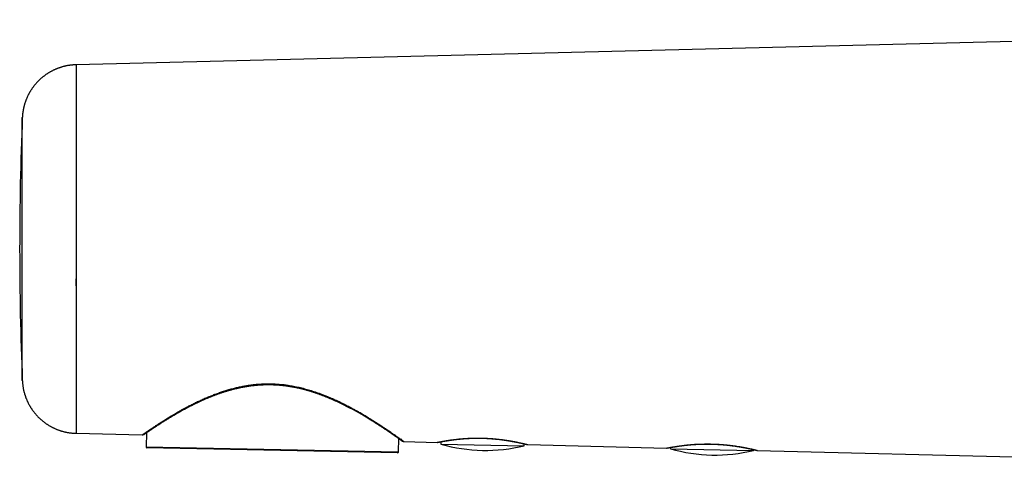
# Model space of a CAD drawing. Header units: millimetres. Extents: x 8 to 699, y 12 to 356.
# Tile 1 of 16: x 27 to 134, y 294 to 344. Entities that reach past the tile are written whole.
import ezdxf

# ---------------------------------------------------------------- set-up
doc = ezdxf.new("R2010")
doc.units = ezdxf.units.MM

msp = doc.modelspace()

# ---------------------------------------------------------------- linework, layer by layer
at = {"color": 7, "linetype": 'Continuous', "lineweight": 30}
for p, q in [((229.84, 343.58), (33.28, 338.66)), ((33.28, 298.51), (40.49, 298.33)), ((40.94, 298.57), (40.91, 297.04)), ((68.4, 296.48), (68.43, 297.94)), ((68.99, 297.61), (72.62, 297.52)), ((73.02, 297.59), (73.02, 297.33)), ((73.02, 297.33), (82.1, 297.15)), ((82.1, 297.15), (82.11, 297.36)), ((82.49, 297.28), (97.61, 296.9)), ((68.3, 296.38), (41.01, 296.94)), ((98.02, 296.96), (98.02, 296.83)), ((98.02, 296.83), (107.09, 296.65)), ((107.09, 296.65), (107.1, 296.73)), ((107.48, 296.65), (198.94, 294.37))]:
    msp.add_line(p, q, dxfattribs=at)
at = {"color": 252, "linetype": 'Continuous', "lineweight": 0}
msp.add_line((68.4, 296.48), (40.91, 297.04), dxfattribs=at)
at = {"color": 7, "linetype": 'Continuous', "lineweight": 30, "flags": 128}
for points in [[(27.43, 304.26), (27.43, 304.26), (27.43, 304.27), (27.43, 304.28), (27.43, 304.3), (27.43, 304.33), (27.43, 304.36), (27.43, 304.4), (27.43, 304.44), (27.43, 304.49), (27.43, 304.55), (27.43, 304.62), (27.43, 304.68), (27.43, 304.76), (27.43, 304.83), (27.43, 304.91), (27.43, 305), (27.43, 305.09), (27.43, 305.18), (27.43, 305.28), (27.43, 305.36), (27.43, 305.44), (27.43, 305.53), (27.43, 305.62), (27.43, 305.75), (27.43, 305.88), (27.43, 306.02), (27.43, 306.17), (27.43, 306.32), (27.43, 306.48), (27.43, 306.64), (27.43, 306.81), (27.43, 306.97), (27.43, 307.13), (27.43, 307.29), (27.43, 307.46), (27.43, 307.64), (27.43, 307.81), (27.43, 307.95), (27.43, 308.1), (27.43, 308.24), (27.43, 308.39), (27.43, 308.59), (27.43, 308.81), (27.43, 309.02), (27.43, 309.24), (27.43, 309.47), (27.43, 309.7), (27.43, 309.93), (27.43, 310.17), (27.43, 310.39), (27.43, 310.61), (27.43, 310.84), (27.43, 311.06), (27.43, 311.29), (27.43, 311.53), (27.43, 311.71), (27.43, 311.89), (27.43, 312.07), (27.43, 312.25), (27.43, 312.52), (27.43, 312.79), (27.43, 313.06), (27.43, 313.33), (27.43, 313.61), (27.43, 313.89), (27.43, 314.17), (27.43, 314.46), (27.43, 314.71), (27.43, 314.97), (27.43, 315.24), (27.43, 315.5), (27.43, 315.77), (27.43, 316.03), (27.43, 316.24), (27.43, 316.44), (27.43, 316.65), (27.43, 316.85), (27.43, 317.15), (27.43, 317.44), (27.43, 317.74), (27.43, 318.03), (27.43, 318.33), (27.43, 318.63), (27.43, 318.93), (27.43, 319.22), (27.43, 319.49), (27.43, 319.76), (27.43, 320.03), (27.43, 320.3), (27.43, 320.57), (27.43, 320.84), (27.43, 321.04), (27.43, 321.25), (27.43, 321.45), (27.43, 321.65), (27.43, 321.94), (27.43, 322.23), (27.43, 322.51), (27.43, 322.79), (27.43, 323.07), (27.43, 323.35), (27.43, 323.63), (27.43, 323.9), (27.43, 324.15), (27.43, 324.4), (27.43, 324.64), (27.43, 324.88), (27.43, 325.12), (27.43, 325.36), (27.43, 325.54), (27.43, 325.72), (27.43, 325.9), (27.43, 326.08), (27.43, 326.36), (27.43, 326.63), (27.43, 326.91), (27.43, 327.18), (27.43, 327.44), (27.43, 327.71), (27.43, 327.86), (27.43, 328.01), (27.43, 328.16), (27.43, 328.31), (27.43, 328.53), (27.43, 328.75), (27.43, 328.97), (27.43, 329.18), (27.43, 329.32), (27.43, 329.46), (27.43, 329.59), (27.43, 329.73), (27.43, 329.91), (27.43, 330.09), (27.43, 330.26), (27.43, 330.43), (27.43, 330.59), (27.43, 330.75), (27.43, 330.91), (27.43, 331.06), (27.43, 331.19), (27.43, 331.32), (27.43, 331.44), (27.43, 331.56), (27.43, 331.67), (27.43, 331.78), (27.43, 331.86), (27.43, 331.93), (27.43, 332.01), (27.43, 332.08), (27.43, 332.15), (27.43, 332.21), (27.43, 332.27), (27.43, 332.33), (27.43, 332.41), (27.43, 332.48), (27.43, 332.55), (27.43, 332.62), (27.43, 332.66), (27.43, 332.69), (27.43, 332.73), (27.43, 332.76), (27.43, 332.8), (27.43, 332.83), (27.43, 332.86), (27.43, 332.88), (27.43, 332.9), (27.43, 332.9), (27.43, 332.91), (27.43, 332.91), (27.43, 332.91)], [(68.82, 297.67), (68.69, 297.91), (68.69, 297.91), (68.69, 297.91), (68.69, 297.91)]]:
    msp.add_lwpolyline(points, dxfattribs=at)
at = {"color": 7, "linetype": 'Continuous', "lineweight": 30}
for centre, radius, start, end in [((380.14, 318.59), 353, 177.6745, 182.3255), ((40.49, 298.63), 0.3, 268.6695, 304.1574), ((68.99, 297.91), 0.3, 235.1534, 268.4676), ((77.9, 314.14), 17.5, 253.8326, 283.8832), ((41.01, 297.04), 0.1, 178.8309, 268.8309), ((68.3, 296.48), 0.1, 268.8309, 358.8309), ((102.89, 313.64), 17.5, 253.8326, 283.8832)]:
    msp.add_arc(centre, radius, start, end, dxfattribs=at)
for points, knots in [([(33.28, 338.66), (33.26, 338.66), (33.2, 338.66), (33.11, 338.66), (33, 338.65), (32.89, 338.64), (32.78, 338.63), (32.67, 338.62), (32.57, 338.6), (32.46, 338.59), (32.35, 338.57), (32.24, 338.55), (32.13, 338.53), (32.03, 338.5), (31.92, 338.47), (31.82, 338.45), (31.71, 338.42), (31.61, 338.38), (31.5, 338.35), (31.4, 338.31), (31.3, 338.28), (31.2, 338.24), (31.1, 338.19), (31, 338.15), (30.9, 338.11), (30.8, 338.06), (30.7, 338.01), (30.61, 337.96), (30.51, 337.91), (30.42, 337.86), (30.32, 337.8), (30.23, 337.74), (30.14, 337.69), (30.05, 337.63), (29.96, 337.56), (29.88, 337.5), (29.79, 337.44), (29.71, 337.37), (29.62, 337.3), (29.54, 337.23), (29.46, 337.16), (29.38, 337.09), (29.3, 337.02), (29.22, 336.95), (29.15, 336.87), (29.07, 336.79), (29, 336.72), (28.93, 336.64), (28.86, 336.56), (28.79, 336.48), (28.73, 336.39), (28.66, 336.31), (28.6, 336.23), (28.54, 336.14), (28.48, 336.06), (28.42, 335.97), (28.36, 335.88), (28.31, 335.79), (28.25, 335.7), (28.2, 335.61), (28.15, 335.52), (28.1, 335.43), (28.06, 335.34), (28.01, 335.25), (27.97, 335.15), (27.93, 335.06), (27.89, 334.96), (27.85, 334.87), (27.81, 334.78), (27.78, 334.68), (27.74, 334.59), (27.71, 334.49), (27.68, 334.4), (27.66, 334.3), (27.63, 334.21), (27.61, 334.11), (27.58, 334.02), (27.56, 333.92), (27.54, 333.83), (27.53, 333.74), (27.51, 333.65), (27.5, 333.56), (27.48, 333.47), (27.47, 333.38), (27.46, 333.3), (27.45, 333.21), (27.45, 333.13), (27.44, 333.05), (27.44, 332.98), (27.44, 332.93), (27.43, 332.91), (27.43, 332.91)], [0, 0, 0, 0, 0.006313, 0.018516, 0.03071, 0.042896, 0.055074, 0.067244, 0.079405, 0.091558, 0.103703, 0.115839, 0.127968, 0.140087, 0.152199, 0.164302, 0.176396, 0.188482, 0.200559, 0.212627, 0.224687, 0.236738, 0.248779, 0.260812, 0.272835, 0.284849, 0.296853, 0.308848, 0.320833, 0.332808, 0.344773, 0.356728, 0.368672, 0.380606, 0.392528, 0.40444, 0.41634, 0.428228, 0.440105, 0.45197, 0.463822, 0.475661, 0.487487, 0.499299, 0.511097, 0.522881, 0.53465, 0.546404, 0.558142, 0.569863, 0.581568, 0.593254, 0.604923, 0.616572, 0.628201, 0.63981, 0.651396, 0.66296, 0.6745, 0.686015, 0.697504, 0.708964, 0.720396, 0.731796, 0.743163, 0.754496, 0.765791, 0.777046, 0.788259, 0.799426, 0.810543, 0.821608, 0.832614, 0.843558, 0.854433, 0.865233, 0.87595, 0.886576, 0.8971, 0.90751, 0.917791, 0.927927, 0.937897, 0.947677, 0.957235, 0.966533, 0.975525, 0.98415, 0.992329, 0.999962, 1, 1, 1, 1]), ([(33.28, 338.66), (33.28, 338.66), (33.28, 338.66), (33.28, 338.66), (33.28, 338.64), (33.28, 338.62), (33.28, 338.59), (33.28, 338.55), (33.28, 338.5), (33.28, 338.44), (33.28, 338.37), (33.28, 338.3), (33.28, 338.22), (33.28, 338.14), (33.28, 338.07), (33.28, 337.99), (33.28, 337.9), (33.28, 337.81), (33.28, 337.71), (33.28, 337.61), (33.28, 337.49), (33.28, 337.36), (33.28, 337.21), (33.28, 337.05), (33.28, 336.88), (33.28, 336.71), (33.28, 336.52), (33.28, 336.33), (33.28, 336.13), (33.28, 335.93), (33.28, 335.73), (33.28, 335.54), (33.28, 335.37), (33.28, 335.19), (33.28, 335), (33.28, 334.81), (33.28, 334.62), (33.28, 334.42), (33.28, 334.2), (33.28, 333.95), (33.28, 333.68), (33.28, 333.42), (33.28, 333.18), (33.28, 332.96), (33.28, 332.74), (33.28, 332.52), (33.28, 332.31), (33.28, 332.11), (33.28, 331.86), (33.28, 331.58), (33.28, 331.29), (33.28, 331.03), (33.28, 330.8), (33.28, 330.56), (33.28, 330.33), (33.28, 330.09), (33.28, 329.87), (33.28, 329.66), (33.28, 329.47), (33.28, 329.28), (33.28, 329.04), (33.28, 328.74), (33.28, 328.38), (33.28, 328.02), (33.28, 327.65), (33.28, 327.28), (33.28, 326.91), (33.28, 326.53), (33.28, 326.15), (33.28, 325.77), (33.28, 325.41), (33.28, 325.07), (33.28, 324.77), (33.28, 324.46), (33.28, 324.15), (33.28, 323.84), (33.28, 323.52), (33.28, 323.21), (33.28, 322.86), (33.28, 322.48), (33.28, 322.08), (33.28, 321.67), (33.28, 321.26), (33.28, 320.85), (33.28, 320.43), (33.28, 320.02), (33.28, 319.6), (33.28, 319.18), (33.28, 318.8), (33.28, 318.44), (33.28, 318.11), (33.28, 317.79), (33.28, 317.46), (33.28, 317.14), (33.28, 316.81), (33.28, 316.48), (33.28, 316.13), (33.28, 315.75), (33.28, 315.34), (33.28, 314.93), (33.28, 314.52), (33.28, 314.11), (33.28, 313.71), (33.28, 313.31), (33.28, 312.9), (33.28, 312.51), (33.28, 312.14), (33.28, 311.8), (33.28, 311.49), (33.28, 311.19), (33.28, 310.89), (33.28, 310.59), (33.28, 310.29), (33.28, 309.99), (33.28, 309.67), (33.28, 309.33), (33.28, 308.97), (33.28, 308.61), (33.28, 308.25), (33.28, 307.9), (33.28, 307.56), (33.28, 307.21), (33.28, 306.88), (33.28, 306.54), (33.28, 306.24), (33.28, 305.96), (33.28, 305.71), (33.28, 305.47), (33.28, 305.22), (33.28, 304.98), (33.28, 304.75), (33.28, 304.51), (33.28, 304.3), (33.28, 304.09), (33.28, 303.9), (33.28, 303.68), (33.28, 303.44), (33.28, 303.17), (33.28, 302.9), (33.28, 302.65), (33.28, 302.4), (33.28, 302.15), (33.28, 301.92), (33.28, 301.7), (33.28, 301.51), (33.28, 301.34), (33.28, 301.18), (33.28, 301.01), (33.28, 300.86), (33.28, 300.7), (33.28, 300.56), (33.28, 300.42), (33.28, 300.28), (33.28, 300.15), (33.28, 300.03), (33.28, 299.91), (33.28, 299.8), (33.28, 299.69), (33.28, 299.58), (33.28, 299.47), (33.28, 299.36), (33.28, 299.24), (33.28, 299.13), (33.28, 299.04), (33.28, 298.97), (33.28, 298.91), (33.28, 298.85), (33.28, 298.8), (33.28, 298.75), (33.28, 298.71), (33.28, 298.68), (33.28, 298.65), (33.28, 298.62), (33.28, 298.6), (33.28, 298.58), (33.28, 298.56), (33.28, 298.54), (33.28, 298.53), (33.28, 298.52), (33.28, 298.51), (33.28, 298.51), (33.28, 298.51)], [0, 0, 0, 0, 0.001608, 0.008189, 0.014771, 0.021365, 0.027958, 0.034546, 0.041135, 0.047723, 0.054336, 0.06095, 0.067563, 0.072719, 0.077875, 0.083032, 0.088188, 0.093366, 0.098544, 0.103723, 0.1089, 0.115443, 0.121986, 0.12854, 0.135095, 0.141667, 0.14824, 0.154812, 0.161409, 0.168006, 0.174603, 0.179757, 0.184912, 0.190066, 0.19522, 0.200394, 0.20557, 0.210745, 0.21592, 0.222577, 0.229235, 0.235892, 0.240905, 0.245919, 0.250933, 0.255946, 0.260391, 0.264836, 0.269281, 0.275961, 0.28264, 0.287254, 0.291868, 0.296481, 0.301103, 0.305726, 0.310348, 0.313942, 0.317535, 0.321131, 0.324726, 0.33124, 0.337754, 0.344278, 0.350803, 0.357343, 0.363884, 0.370425, 0.37699, 0.383557, 0.390123, 0.395251, 0.40038, 0.405508, 0.410636, 0.415786, 0.420936, 0.426087, 0.431236, 0.437799, 0.444362, 0.450936, 0.45751, 0.464102, 0.470694, 0.477285, 0.483903, 0.490521, 0.497138, 0.50231, 0.507482, 0.512655, 0.517826, 0.52302, 0.528214, 0.533409, 0.538602, 0.545171, 0.55174, 0.55832, 0.5649, 0.571497, 0.578094, 0.584691, 0.591314, 0.597937, 0.60456, 0.609737, 0.614915, 0.620093, 0.625271, 0.630471, 0.635672, 0.640873, 0.646074, 0.652576, 0.659078, 0.665591, 0.672103, 0.678632, 0.685161, 0.69169, 0.698243, 0.704796, 0.711348, 0.716459, 0.72157, 0.726682, 0.731792, 0.736925, 0.742058, 0.747191, 0.752324, 0.756721, 0.761118, 0.765514, 0.772122, 0.778729, 0.785354, 0.79198, 0.798606, 0.805256, 0.811908, 0.818558, 0.823757, 0.828957, 0.834156, 0.839355, 0.844576, 0.849797, 0.855018, 0.860238, 0.865235, 0.870233, 0.875231, 0.880229, 0.885247, 0.890266, 0.895285, 0.900303, 0.906976, 0.91365, 0.920335, 0.92702, 0.931636, 0.936253, 0.940869, 0.945494, 0.950119, 0.954744, 0.958339, 0.961933, 0.96553, 0.969127, 0.973111, 0.977094, 0.981081, 0.985067, 0.990408, 0.995748, 1, 1, 1, 1]), ([(33.28, 314.57), (33.28, 314.6), (33.28, 314.73), (33.28, 314.95), (33.28, 315.17), (33.28, 315.3), (33.28, 315.33)], [0, 0, 0, 0, 0.124112, 0.499015, 0.873937, 1, 1, 1, 1]), ([(27.43, 304.27), (27.44, 304.25), (27.44, 304.19), (27.44, 304.11), (27.45, 304.02), (27.46, 303.93), (27.47, 303.83), (27.48, 303.74), (27.49, 303.64), (27.51, 303.54), (27.52, 303.44), (27.54, 303.34), (27.56, 303.24), (27.59, 303.14), (27.61, 303.04), (27.64, 302.94), (27.66, 302.84), (27.69, 302.74), (27.72, 302.65), (27.76, 302.55), (27.79, 302.45), (27.83, 302.35), (27.87, 302.26), (27.91, 302.16), (27.95, 302.06), (27.99, 301.97), (28.04, 301.88), (28.08, 301.78), (28.13, 301.69), (28.18, 301.6), (28.23, 301.51), (28.28, 301.42), (28.34, 301.33), (28.39, 301.24), (28.45, 301.16), (28.51, 301.07), (28.57, 300.98), (28.64, 300.89), (28.71, 300.8), (28.78, 300.71), (28.86, 300.62), (28.93, 300.53), (29.01, 300.45), (29.09, 300.36), (29.17, 300.28), (29.25, 300.2), (29.33, 300.12), (29.42, 300.04), (29.5, 299.97), (29.59, 299.89), (29.68, 299.82), (29.77, 299.75), (29.86, 299.68), (29.95, 299.62), (30.04, 299.55), (30.14, 299.49), (30.23, 299.43), (30.33, 299.37), (30.43, 299.31), (30.52, 299.26), (30.62, 299.2), (30.72, 299.15), (30.82, 299.1), (30.93, 299.05), (31.03, 299.01), (31.13, 298.96), (31.24, 298.92), (31.34, 298.88), (31.45, 298.84), (31.55, 298.81), (31.66, 298.77), (31.76, 298.74), (31.87, 298.71), (31.98, 298.68), (32.09, 298.66), (32.2, 298.63), (32.31, 298.61), (32.42, 298.59), (32.53, 298.57), (32.64, 298.56), (32.75, 298.54), (32.86, 298.53), (32.97, 298.52), (33.08, 298.52), (33.18, 298.51), (33.25, 298.51), (33.28, 298.51)], [0, 0, 0, 0, 0.006597, 0.01774, 0.027637, 0.037577, 0.048014, 0.058741, 0.069667, 0.08073, 0.091892, 0.103127, 0.114417, 0.125748, 0.137113, 0.148504, 0.159917, 0.171348, 0.182794, 0.194253, 0.205722, 0.2172, 0.228687, 0.24018, 0.25168, 0.263185, 0.274695, 0.286209, 0.297727, 0.309249, 0.320774, 0.332301, 0.343832, 0.355364, 0.366899, 0.378436, 0.389975, 0.402822, 0.415679, 0.428509, 0.441313, 0.454093, 0.46685, 0.479584, 0.492298, 0.504992, 0.517667, 0.530324, 0.542963, 0.555585, 0.568191, 0.580782, 0.593357, 0.605918, 0.618465, 0.630997, 0.643517, 0.656024, 0.668518, 0.681, 0.693471, 0.705929, 0.718377, 0.730813, 0.743238, 0.755653, 0.768057, 0.780451, 0.792835, 0.80521, 0.817574, 0.829929, 0.842275, 0.854611, 0.866938, 0.879256, 0.891565, 0.903865, 0.916157, 0.928439, 0.940713, 0.952979, 0.965236, 0.977485, 0.989725, 1, 1, 1, 1]), ([(40.49, 298.33), (40.49, 298.33), (40.49, 298.33), (40.49, 298.33), (40.5, 298.34), (40.51, 298.35), (40.53, 298.36), (40.55, 298.37), (40.57, 298.39), (40.6, 298.41), (40.63, 298.43), (40.67, 298.45), (40.7, 298.48), (40.74, 298.5), (40.77, 298.52), (40.81, 298.55), (40.86, 298.58), (40.92, 298.63), (41, 298.68), (41.09, 298.75), (41.19, 298.81), (41.29, 298.88), (41.4, 298.96), (41.52, 299.04), (41.65, 299.12), (41.78, 299.21), (41.92, 299.3), (42.06, 299.4), (42.19, 299.48), (42.3, 299.55), (42.38, 299.6), (42.47, 299.66), (42.57, 299.72), (42.68, 299.8), (42.81, 299.87), (42.95, 299.97), (43.13, 300.08), (43.33, 300.2), (43.54, 300.33), (43.76, 300.46), (43.99, 300.6), (44.22, 300.73), (44.46, 300.87), (44.67, 300.99), (44.85, 301.09), (44.99, 301.17), (45.14, 301.25), (45.3, 301.34), (45.48, 301.43), (45.68, 301.54), (45.89, 301.64), (46.1, 301.75), (46.31, 301.85), (46.53, 301.96), (46.75, 302.06), (46.98, 302.17), (47.21, 302.27), (47.44, 302.37), (47.68, 302.47), (47.9, 302.56), (48.11, 302.64), (48.29, 302.72), (48.48, 302.79), (48.69, 302.86), (48.9, 302.94), (49.13, 303.02), (49.36, 303.09), (49.59, 303.17), (49.82, 303.24), (50.06, 303.31), (50.3, 303.37), (50.54, 303.43), (50.77, 303.49), (50.99, 303.54), (51.21, 303.59), (51.44, 303.63), (51.67, 303.67), (51.88, 303.71), (52.08, 303.74), (52.26, 303.77), (52.44, 303.79), (52.63, 303.81), (52.84, 303.84), (53.07, 303.86), (53.3, 303.87), (53.53, 303.89), (53.76, 303.9), (53.99, 303.9), (54.23, 303.9), (54.46, 303.9), (54.7, 303.9), (54.94, 303.89), (55.18, 303.87), (55.42, 303.85), (55.66, 303.83), (55.9, 303.81), (56.14, 303.78), (56.4, 303.74), (56.68, 303.69), (56.98, 303.64), (57.28, 303.58), (57.58, 303.52), (57.88, 303.45), (58.17, 303.37), (58.47, 303.29), (58.76, 303.2), (59.05, 303.11), (59.34, 303.02), (59.63, 302.92), (59.88, 302.83), (60.1, 302.74), (60.29, 302.67), (60.48, 302.6), (60.7, 302.51), (60.94, 302.4), (61.22, 302.29), (61.49, 302.17), (61.72, 302.06), (61.93, 301.96), (62.1, 301.88), (62.27, 301.79), (62.47, 301.7), (62.7, 301.58), (62.95, 301.45), (63.2, 301.32), (63.42, 301.2), (63.61, 301.09), (63.78, 301), (63.94, 300.91), (64.12, 300.81), (64.33, 300.69), (64.55, 300.56), (64.77, 300.43), (64.98, 300.3), (65.19, 300.17), (65.4, 300.04), (65.6, 299.92), (65.8, 299.79), (65.99, 299.67), (66.18, 299.55), (66.36, 299.43), (66.54, 299.31), (66.72, 299.19), (66.9, 299.07), (67.06, 298.96), (67.22, 298.86), (67.35, 298.77), (67.47, 298.69), (67.58, 298.61), (67.69, 298.54), (67.79, 298.46), (67.89, 298.39), (67.99, 298.33), (68.08, 298.26), (68.16, 298.2), (68.24, 298.15), (68.31, 298.1), (68.38, 298.05), (68.45, 298), (68.51, 297.96), (68.56, 297.92), (68.6, 297.89), (68.64, 297.86), (68.68, 297.83), (68.72, 297.81), (68.75, 297.79), (68.78, 297.76), (68.81, 297.74), (68.84, 297.72), (68.88, 297.69), (68.9, 297.67), (68.93, 297.66), (68.95, 297.64), (68.96, 297.63), (68.97, 297.62), (68.98, 297.62), (68.99, 297.61), (68.99, 297.62), (68.99, 297.62)], [0, 0, 0, 0, 0.002251, 0.007731, 0.013212, 0.018692, 0.024172, 0.02915, 0.034129, 0.039107, 0.044101, 0.049096, 0.054091, 0.057934, 0.061777, 0.065624, 0.06947, 0.07653, 0.083591, 0.090651, 0.097753, 0.104857, 0.111959, 0.119224, 0.126491, 0.133756, 0.141061, 0.148368, 0.155673, 0.159583, 0.163493, 0.167406, 0.171318, 0.176533, 0.181748, 0.186963, 0.194804, 0.202645, 0.210616, 0.218587, 0.226575, 0.234564, 0.242699, 0.250839, 0.255399, 0.259959, 0.264523, 0.269086, 0.275168, 0.28125, 0.287332, 0.293431, 0.29953, 0.305629, 0.311851, 0.318074, 0.324296, 0.330538, 0.33678, 0.343022, 0.347811, 0.352599, 0.357392, 0.362185, 0.367724, 0.373264, 0.378804, 0.384342, 0.389916, 0.39549, 0.401064, 0.406638, 0.411698, 0.416758, 0.421818, 0.426897, 0.431977, 0.437057, 0.440963, 0.44487, 0.448781, 0.452692, 0.457605, 0.462519, 0.467434, 0.472347, 0.477301, 0.482257, 0.487212, 0.492166, 0.497291, 0.502418, 0.507544, 0.512669, 0.517841, 0.523014, 0.528187, 0.533359, 0.539925, 0.546493, 0.55306, 0.559673, 0.566286, 0.572899, 0.57968, 0.586463, 0.593245, 0.600064, 0.606884, 0.613704, 0.618337, 0.622971, 0.627609, 0.632247, 0.639232, 0.646218, 0.653217, 0.660216, 0.664856, 0.669496, 0.67414, 0.678784, 0.685956, 0.693129, 0.700313, 0.707498, 0.712387, 0.717277, 0.722171, 0.727064, 0.734158, 0.741253, 0.748347, 0.755467, 0.762587, 0.769706, 0.776809, 0.783913, 0.791028, 0.798143, 0.805496, 0.812849, 0.820217, 0.827585, 0.835205, 0.84283, 0.848539, 0.854249, 0.859959, 0.865669, 0.871412, 0.877157, 0.882901, 0.888645, 0.893849, 0.899053, 0.904257, 0.909477, 0.914698, 0.919919, 0.923923, 0.927928, 0.931937, 0.935945, 0.939766, 0.943586, 0.947409, 0.951233, 0.956328, 0.961424, 0.966519, 0.971633, 0.976747, 0.981861, 0.98711, 0.992359, 0.997608, 1, 1, 1, 1]), ([(40.66, 298.38), (40.66, 298.38), (40.66, 298.38), (40.66, 298.38), (40.67, 298.38), (40.67, 298.39), (40.68, 298.39), (40.69, 298.39), (40.69, 298.4), (40.71, 298.41), (40.72, 298.42), (40.73, 298.43), (40.75, 298.44), (40.77, 298.45), (40.79, 298.47), (40.81, 298.48), (40.83, 298.5), (40.86, 298.51), (40.88, 298.53), (40.91, 298.55), (40.94, 298.57), (40.97, 298.59), (41.01, 298.62), (41.04, 298.64), (41.08, 298.66), (41.12, 298.69), (41.16, 298.72), (41.2, 298.75), (41.24, 298.78), (41.29, 298.81), (41.34, 298.84), (41.38, 298.87), (41.43, 298.9), (41.49, 298.94), (41.54, 298.97), (41.6, 299.01), (41.65, 299.05), (41.71, 299.09), (41.77, 299.13), (41.83, 299.17), (41.9, 299.21), (41.97, 299.25), (42.03, 299.3), (42.1, 299.34), (42.17, 299.39), (42.25, 299.44), (42.32, 299.48), (42.4, 299.53), (42.48, 299.58), (42.56, 299.63), (42.64, 299.69), (42.72, 299.74), (42.81, 299.79), (42.89, 299.85), (42.98, 299.9), (43.07, 299.96), (43.17, 300.02), (43.26, 300.07), (43.36, 300.13), (43.45, 300.19), (43.55, 300.25), (43.65, 300.31), (43.76, 300.37), (43.86, 300.44), (43.97, 300.5), (44.08, 300.56), (44.19, 300.63), (44.3, 300.69), (44.41, 300.76), (44.53, 300.82), (44.64, 300.89), (44.76, 300.95), (44.88, 301.02), (45, 301.09), (45.13, 301.15), (45.25, 301.22), (45.37, 301.29), (45.5, 301.35), (45.63, 301.42), (45.76, 301.49), (45.89, 301.55), (46.02, 301.62), (46.15, 301.68), (46.29, 301.75), (46.42, 301.81), (46.56, 301.88), (46.7, 301.94), (46.83, 302.01), (46.97, 302.07), (47.11, 302.14), (47.25, 302.2), (47.4, 302.26), (47.54, 302.32), (47.68, 302.38), (47.82, 302.44), (47.97, 302.5), (48.11, 302.55), (48.25, 302.61), (48.4, 302.67), (48.54, 302.72), (48.69, 302.77), (48.84, 302.83), (48.98, 302.88), (49.13, 302.93), (49.28, 302.98), (49.42, 303.02), (49.57, 303.07), (49.71, 303.11), (49.86, 303.16), (50.01, 303.2), (50.15, 303.24), (50.3, 303.28), (50.44, 303.32), (50.59, 303.36), (50.73, 303.39), (50.88, 303.42), (51.02, 303.46), (51.17, 303.49), (51.31, 303.52), (51.46, 303.55), (51.6, 303.57), (51.75, 303.6), (51.89, 303.62), (52.03, 303.65), (52.18, 303.67), (52.32, 303.69), (52.46, 303.71), (52.61, 303.72), (52.75, 303.74), (52.89, 303.75), (53.03, 303.77), (53.17, 303.78), (53.32, 303.79), (53.46, 303.8), (53.6, 303.8), (53.74, 303.81), (53.88, 303.81), (54.02, 303.81), (54.16, 303.82), (54.31, 303.82), (54.45, 303.81), (54.59, 303.81), (54.73, 303.81), (54.87, 303.8), (55.01, 303.8), (55.15, 303.79), (55.3, 303.78), (55.44, 303.77), (55.58, 303.75), (55.72, 303.74), (55.86, 303.72), (56, 303.71), (56.15, 303.69), (56.29, 303.67), (56.43, 303.65), (56.58, 303.62), (56.72, 303.6), (56.86, 303.58), (57.01, 303.55), (57.15, 303.52), (57.29, 303.49), (57.44, 303.46), (57.58, 303.43), (57.73, 303.39), (57.87, 303.36), (58.01, 303.32), (58.16, 303.28), (58.3, 303.25), (58.45, 303.2), (58.6, 303.16), (58.74, 303.12), (58.89, 303.07), (59.03, 303.03), (59.18, 302.98), (59.33, 302.93), (59.47, 302.88), (59.62, 302.83), (59.77, 302.78), (59.92, 302.72), (60.06, 302.67), (60.21, 302.61), (60.36, 302.56), (60.5, 302.5), (60.65, 302.44), (60.8, 302.38), (60.94, 302.32), (61.09, 302.25), (61.23, 302.19), (61.37, 302.13), (61.52, 302.06), (61.66, 302), (61.81, 301.93), (61.95, 301.86), (62.09, 301.79), (62.23, 301.72), (62.37, 301.66), (62.51, 301.59), (62.65, 301.52), (62.79, 301.44), (62.93, 301.37), (63.07, 301.3), (63.2, 301.23), (63.34, 301.16), (63.47, 301.09), (63.6, 301.01), (63.73, 300.94), (63.86, 300.87), (63.99, 300.8), (64.12, 300.73), (64.24, 300.65), (64.37, 300.58), (64.49, 300.51), (64.61, 300.44), (64.73, 300.37), (64.85, 300.3), (64.96, 300.23), (65.08, 300.16), (65.19, 300.09), (65.3, 300.02), (65.41, 299.95), (65.52, 299.89), (65.62, 299.82), (65.73, 299.75), (65.83, 299.69), (65.93, 299.62), (66.03, 299.56), (66.13, 299.5), (66.23, 299.44), (66.32, 299.37), (66.42, 299.31), (66.51, 299.25), (66.6, 299.2), (66.68, 299.14), (66.77, 299.08), (66.85, 299.03), (66.93, 298.97), (67.01, 298.92), (67.09, 298.87), (67.17, 298.82), (67.24, 298.77), (67.32, 298.72), (67.39, 298.67), (67.46, 298.62), (67.52, 298.58), (67.59, 298.53), (67.65, 298.49), (67.72, 298.44), (67.78, 298.4), (67.83, 298.36), (67.89, 298.32), (67.95, 298.28), (68, 298.25), (68.05, 298.21), (68.1, 298.18), (68.15, 298.14), (68.2, 298.11), (68.24, 298.08), (68.29, 298.05), (68.33, 298.02), (68.37, 297.99), (68.41, 297.96), (68.44, 297.94), (68.48, 297.91), (68.51, 297.89), (68.54, 297.87), (68.57, 297.85), (68.6, 297.83), (68.63, 297.81), (68.65, 297.79), (68.67, 297.77), (68.7, 297.76), (68.71, 297.74), (68.73, 297.73), (68.75, 297.72), (68.76, 297.71), (68.78, 297.7), (68.79, 297.69), (68.8, 297.69), (68.81, 297.68), (68.81, 297.68), (68.82, 297.67), (68.82, 297.67), (68.82, 297.67), (68.82, 297.67), (68.82, 297.67), (68.82, 297.67), (68.82, 297.67), (68.82, 297.67), (68.82, 297.67), (68.81, 297.67), (68.81, 297.68), (68.81, 297.68)], [0, 0, 0, 0, 0.0017589, 0.0044722, 0.0075974, 0.0109112, 0.0142394, 0.0175703, 0.0209025, 0.0242362, 0.0275721, 0.030911, 0.0342538, 0.0376012, 0.0409541, 0.0443135, 0.04768, 0.051055, 0.0544952, 0.0579059, 0.0613274, 0.0647581, 0.0681959, 0.0716384, 0.0750826, 0.078525, 0.081962, 0.0854005, 0.0888554, 0.0923165, 0.095785, 0.0992617, 0.1027477, 0.1062441, 0.1097517, 0.1132717, 0.1168041, 0.1203497, 0.1239034, 0.127466, 0.1310385, 0.1346216, 0.1382164, 0.1418235, 0.1454441, 0.1490711, 0.1527034, 0.1563563, 0.1600268, 0.1637118, 0.1674079, 0.1711119, 0.1748202, 0.1785307, 0.1822983, 0.1860835, 0.1898747, 0.1936726, 0.1974782, 0.201292, 0.2051148, 0.2089474, 0.2127904, 0.2166446, 0.2205106, 0.2243891, 0.2282808, 0.2321862, 0.2361061, 0.2400409, 0.2439833, 0.2479046, 0.2518397, 0.2557843, 0.2597339, 0.2636843, 0.2676294, 0.2715655, 0.2754928, 0.2794392, 0.2833796, 0.2873145, 0.2912441, 0.2951688, 0.2990891, 0.3030057, 0.3069059, 0.310832, 0.3147369, 0.3186209, 0.3224846, 0.3263289, 0.3301542, 0.3339613, 0.337751, 0.3415239, 0.3452809, 0.3490227, 0.3527502, 0.3564642, 0.3601654, 0.3638545, 0.367529, 0.3711684, 0.3747779, 0.3783585, 0.3819113, 0.3854373, 0.3889377, 0.3924135, 0.3958659, 0.3992959, 0.4027047, 0.4060934, 0.409463, 0.4128147, 0.4161496, 0.4194688, 0.4227734, 0.4260643, 0.4293395, 0.4325766, 0.4358016, 0.4390134, 0.4422113, 0.4453944, 0.4485622, 0.451714, 0.4548492, 0.4579662, 0.4610671, 0.4641613, 0.4672471, 0.4703256, 0.4733977, 0.4764643, 0.4795264, 0.4825849, 0.4856409, 0.4886953, 0.4917491, 0.4948032, 0.4978585, 0.5009157, 0.503976, 0.5070402, 0.5101094, 0.5131845, 0.5162665, 0.5193562, 0.5224366, 0.5255287, 0.5286443, 0.53178, 0.5349325, 0.5380982, 0.5412734, 0.5444543, 0.5476368, 0.5508183, 0.5540345, 0.5572866, 0.5605521, 0.5638321, 0.5671279, 0.5704406, 0.5737713, 0.5771212, 0.5804915, 0.5838834, 0.587298, 0.5907366, 0.5942003, 0.5976903, 0.6012078, 0.6047541, 0.6083302, 0.6119371, 0.6155693, 0.6192117, 0.6228692, 0.6265424, 0.630232, 0.6339388, 0.6376634, 0.6414067, 0.6451691, 0.6489513, 0.6527541, 0.6565778, 0.6604232, 0.6642906, 0.6681806, 0.6720937, 0.6760298, 0.6799481, 0.6838843, 0.6878288, 0.6917819, 0.695744, 0.6997156, 0.703697, 0.7076898, 0.7116653, 0.7156584, 0.7196583, 0.7236609, 0.7276611, 0.7316541, 0.735636, 0.7396028, 0.7435975, 0.7475789, 0.7515488, 0.7555078, 0.7594565, 0.7633954, 0.7673251, 0.7712462, 0.7751592, 0.7790649, 0.7829636, 0.7868562, 0.7907432, 0.7946253, 0.798503, 0.8023582, 0.8061959, 0.8100167, 0.8138219, 0.8176126, 0.8213897, 0.8251545, 0.8289081, 0.8326517, 0.8363304, 0.8400245, 0.8437134, 0.8473929, 0.8510588, 0.854707, 0.8583337, 0.8619351, 0.8655238, 0.8691286, 0.8727163, 0.8762878, 0.8798442, 0.8833864, 0.8869155, 0.8904324, 0.8939381, 0.8974336, 0.9009199, 0.904398, 0.9078688, 0.9113334, 0.9147927, 0.9182477, 0.9216995, 0.9251493, 0.9286205, 0.9320245, 0.9354341, 0.9388457, 0.9422553, 0.9456591, 0.9490542, 0.952438, 0.9558086, 0.9591722, 0.9625133, 0.9658511, 0.9691872, 0.9725232, 0.9758609, 0.9792032, 0.9825553, 0.9859266, 0.9886853, 0.9915753, 0.9948692, 0.9971641, 0.9983836, 0.9989903, 0.9993568, 0.9995792, 0.9997392, 0.9998377, 0.9999261, 1, 1, 1, 1]), ([(40.66, 298.38), (40.66, 298.38), (40.66, 298.38), (40.66, 298.38), (40.67, 298.38), (40.67, 298.38), (40.68, 298.39), (40.68, 298.39), (40.69, 298.4), (40.7, 298.41), (40.72, 298.42), (40.73, 298.43), (40.75, 298.44), (40.77, 298.45), (40.78, 298.46), (40.81, 298.48), (40.82, 298.49), (40.83, 298.5), (40.83, 298.5)], [0, 0, 0, 0, 0.018659, 0.072943, 0.146312, 0.217867, 0.277161, 0.33607, 0.409395, 0.481727, 0.553611, 0.625282, 0.696821, 0.768249, 0.839555, 0.910715, 0.981717, 1, 1, 1, 1]), ([(68.82, 297.67), (68.82, 297.67), (68.82, 297.67), (68.82, 297.67), (68.82, 297.67), (68.82, 297.67), (68.82, 297.67), (68.83, 297.67), (68.83, 297.66), (68.83, 297.66), (68.84, 297.66), (68.85, 297.65), (68.86, 297.65), (68.87, 297.64), (68.87, 297.64)], [0, 0, 0, 0, 0.283066, 0.446016, 0.554261, 0.614942, 0.659401, 0.686654, 0.711079, 0.738352, 0.776134, 0.834874, 0.915896, 1, 1, 1, 1]), ([(68.97, 297.62), (68.98, 297.62), (68.98, 297.61), (68.98, 297.61), (68.99, 297.61)], [0, 0, 0, 0, 0.777914, 1, 1, 1, 1]), ([(72.62, 297.52), (72.62, 297.52), (72.62, 297.52), (72.63, 297.53), (72.65, 297.53), (72.68, 297.53), (72.71, 297.54), (72.74, 297.55), (72.77, 297.55), (72.79, 297.56), (72.82, 297.56), (72.86, 297.57), (72.89, 297.57), (72.93, 297.58), (72.98, 297.59), (73.04, 297.6), (73.13, 297.62), (73.23, 297.64), (73.32, 297.65), (73.39, 297.66), (73.45, 297.67), (73.51, 297.69), (73.57, 297.7), (73.63, 297.71), (73.7, 297.72), (73.77, 297.73), (73.86, 297.74), (73.97, 297.76), (74.11, 297.78), (74.26, 297.8), (74.42, 297.82), (74.58, 297.84), (74.74, 297.86), (74.92, 297.88), (75.09, 297.9), (75.27, 297.91), (75.45, 297.93), (75.63, 297.94), (75.81, 297.95), (76, 297.96), (76.2, 297.97), (76.4, 297.98), (76.59, 297.98), (76.77, 297.99), (76.89, 297.99), (76.95, 297.99)], [0, 0, 0, 0, 0.013622, 0.042874, 0.072178, 0.10164, 0.131155, 0.146218, 0.161281, 0.176372, 0.191462, 0.206638, 0.221814, 0.237019, 0.252224, 0.28155, 0.310928, 0.34046, 0.370043, 0.38513, 0.400218, 0.415333, 0.430448, 0.445646, 0.460844, 0.476069, 0.491295, 0.519764, 0.548279, 0.577156, 0.606032, 0.635105, 0.664177, 0.693629, 0.723134, 0.750939, 0.778791, 0.807002, 0.835214, 0.863623, 0.892032, 0.920823, 0.949667, 0.974815, 1, 1, 1, 1]), ([(72.62, 297.52), (72.62, 297.52), (72.62, 297.52), (72.63, 297.52), (72.63, 297.52), (72.64, 297.52), (72.65, 297.52), (72.65, 297.53), (72.66, 297.53), (72.66, 297.53), (72.67, 297.53), (72.68, 297.53), (72.69, 297.53), (72.7, 297.53), (72.72, 297.53), (72.73, 297.54), (72.75, 297.54), (72.77, 297.54), (72.79, 297.55), (72.82, 297.55), (72.84, 297.56), (72.87, 297.56), (72.9, 297.57), (72.93, 297.57), (72.96, 297.58), (73, 297.59), (73.03, 297.59), (73.07, 297.6), (73.11, 297.61), (73.15, 297.61), (73.2, 297.62), (73.24, 297.63), (73.29, 297.64), (73.34, 297.65), (73.39, 297.66), (73.44, 297.67), (73.49, 297.67), (73.55, 297.68), (73.61, 297.69), (73.67, 297.7), (73.73, 297.71), (73.79, 297.72), (73.85, 297.73), (73.92, 297.74), (73.99, 297.75), (74.06, 297.76), (74.13, 297.77), (74.2, 297.78), (74.27, 297.79), (74.34, 297.8), (74.42, 297.81), (74.49, 297.82), (74.57, 297.83), (74.65, 297.84), (74.73, 297.85), (74.81, 297.86), (74.89, 297.87), (74.98, 297.88), (75.06, 297.88), (75.15, 297.89), (75.24, 297.9), (75.32, 297.91), (75.41, 297.92), (75.5, 297.92), (75.59, 297.93), (75.68, 297.93), (75.77, 297.94), (75.86, 297.95), (75.95, 297.95), (76.05, 297.96), (76.14, 297.96), (76.23, 297.96), (76.33, 297.97), (76.42, 297.97), (76.52, 297.97), (76.61, 297.98), (76.71, 297.98), (76.8, 297.98), (76.9, 297.98), (77, 297.98), (77.09, 297.98), (77.19, 297.98), (77.29, 297.98), (77.38, 297.98), (77.48, 297.98), (77.58, 297.97), (77.67, 297.97), (77.77, 297.97), (77.87, 297.96), (77.97, 297.96), (78.06, 297.96), (78.15, 297.95), (78.2, 297.95), (78.22, 297.95)], [0, 0, 0, 0, 0.00005, 0.001724, 0.003507, 0.005474, 0.007709, 0.010318, 0.013443, 0.017281, 0.022144, 0.02858, 0.03782, 0.054811, 0.067573, 0.081252, 0.094425, 0.107224, 0.119722, 0.132048, 0.144273, 0.15644, 0.168577, 0.180707, 0.192841, 0.205008, 0.217128, 0.229263, 0.24141, 0.253561, 0.265709, 0.277843, 0.289954, 0.302032, 0.314076, 0.326168, 0.338342, 0.3505, 0.362647, 0.374787, 0.386925, 0.399066, 0.411212, 0.423368, 0.4355, 0.447636, 0.45974, 0.47182, 0.483884, 0.495939, 0.507993, 0.520052, 0.532121, 0.544211, 0.556257, 0.568234, 0.580251, 0.592292, 0.604342, 0.616378, 0.628385, 0.640346, 0.652247, 0.664078, 0.675908, 0.68779, 0.69964, 0.711466, 0.723274, 0.735072, 0.746869, 0.758671, 0.770482, 0.78231, 0.793975, 0.805686, 0.817428, 0.829188, 0.84095, 0.852694, 0.864406, 0.876071, 0.887677, 0.899266, 0.910968, 0.92265, 0.934319, 0.945983, 0.957651, 0.969327, 0.98102, 0.992737, 1, 1, 1, 1]), ([(76.95, 297.99), (77, 297.99), (77.11, 297.99), (77.27, 297.99), (77.43, 297.99), (77.59, 297.98), (77.75, 297.98), (77.91, 297.97), (78.07, 297.96), (78.24, 297.95), (78.43, 297.94), (78.63, 297.93), (78.83, 297.91), (79.02, 297.89), (79.22, 297.87), (79.38, 297.85), (79.51, 297.84), (79.6, 297.83), (79.7, 297.82), (79.77, 297.81), (79.87, 297.79), (80, 297.77), (80.18, 297.75), (80.35, 297.72), (80.49, 297.7), (80.6, 297.68), (80.68, 297.66), (80.76, 297.65), (80.84, 297.64), (80.92, 297.62), (81, 297.61), (81.07, 297.59), (81.17, 297.57), (81.28, 297.55), (81.41, 297.52), (81.53, 297.5), (81.65, 297.47), (81.76, 297.45), (81.86, 297.42), (81.96, 297.4), (82.05, 297.38), (82.12, 297.36), (82.2, 297.34), (82.26, 297.33), (82.32, 297.32), (82.37, 297.3), (82.41, 297.29), (82.44, 297.29), (82.46, 297.28), (82.48, 297.28), (82.48, 297.28), (82.49, 297.28)], [0, 0, 0, 0, 0.018906, 0.037833, 0.056924, 0.076016, 0.095196, 0.114376, 0.133724, 0.153096, 0.177312, 0.201572, 0.226175, 0.250778, 0.275565, 0.300351, 0.312921, 0.32549, 0.338083, 0.350676, 0.354843, 0.379621, 0.404443, 0.429397, 0.454395, 0.467147, 0.479898, 0.492672, 0.505446, 0.518291, 0.531135, 0.544002, 0.55687, 0.58118, 0.605529, 0.630185, 0.654841, 0.679662, 0.704483, 0.729623, 0.754806, 0.77894, 0.803112, 0.827592, 0.852072, 0.87672, 0.901367, 0.926335, 0.951349, 0.975872, 1, 1, 1, 1]), ([(78.22, 297.95), (78.24, 297.95), (78.28, 297.94), (78.37, 297.94), (78.46, 297.93), (78.56, 297.92), (78.65, 297.92), (78.74, 297.91), (78.84, 297.9), (78.93, 297.89), (79.02, 297.88), (79.12, 297.87), (79.21, 297.87), (79.3, 297.86), (79.39, 297.85), (79.48, 297.83), (79.57, 297.82), (79.66, 297.81), (79.75, 297.8), (79.84, 297.79), (79.92, 297.78), (80.01, 297.76), (80.09, 297.75), (80.17, 297.74), (80.26, 297.73), (80.34, 297.71), (80.42, 297.7), (80.5, 297.69), (80.57, 297.67), (80.65, 297.66), (80.73, 297.65), (80.8, 297.63), (80.87, 297.62), (80.95, 297.61), (81.02, 297.59), (81.08, 297.58), (81.15, 297.57), (81.22, 297.55), (81.28, 297.54), (81.35, 297.53), (81.41, 297.52), (81.47, 297.5), (81.52, 297.49), (81.58, 297.48), (81.64, 297.47), (81.69, 297.45), (81.74, 297.44), (81.79, 297.43), (81.84, 297.42), (81.88, 297.41), (81.93, 297.4), (81.97, 297.39), (82.01, 297.38), (82.05, 297.37), (82.09, 297.36), (82.12, 297.35), (82.16, 297.35), (82.19, 297.34), (82.22, 297.33), (82.25, 297.33), (82.27, 297.32), (82.3, 297.31), (82.32, 297.31), (82.34, 297.3), (82.36, 297.3), (82.37, 297.3), (82.39, 297.29), (82.4, 297.29), (82.42, 297.29), (82.43, 297.28), (82.43, 297.28), (82.44, 297.28), (82.45, 297.28), (82.45, 297.28), (82.46, 297.28), (82.47, 297.28), (82.47, 297.28), (82.48, 297.28), (82.48, 297.28), (82.49, 297.28)], [0, 0, 0, 0, 0.007334, 0.021247, 0.035135, 0.049013, 0.06289, 0.076774, 0.090674, 0.104598, 0.118557, 0.132559, 0.146617, 0.160608, 0.174655, 0.18876, 0.20291, 0.217087, 0.231277, 0.24546, 0.259619, 0.273736, 0.287798, 0.302039, 0.316265, 0.33049, 0.344721, 0.358966, 0.373234, 0.387534, 0.401875, 0.416265, 0.430552, 0.444874, 0.459267, 0.473707, 0.488175, 0.502648, 0.517097, 0.5315, 0.545836, 0.560094, 0.574559, 0.58897, 0.603362, 0.617745, 0.632129, 0.646522, 0.660932, 0.675372, 0.68985, 0.704351, 0.718662, 0.732999, 0.747358, 0.761736, 0.77613, 0.79054, 0.804968, 0.819419, 0.833905, 0.84834, 0.862749, 0.877261, 0.891902, 0.90673, 0.921857, 0.93754, 0.954499, 0.966136, 0.975401, 0.980895, 0.985463, 0.989181, 0.992276, 0.99492, 0.997252, 0.999384, 1, 1, 1, 1]), ([(97.61, 296.9), (97.61, 296.9), (97.61, 296.9), (97.63, 296.9), (97.65, 296.91), (97.68, 296.91), (97.71, 296.92), (97.73, 296.92), (97.75, 296.92), (97.78, 296.93), (97.81, 296.93), (97.84, 296.94), (97.87, 296.95), (97.92, 296.95), (97.98, 296.97), (98.07, 296.98), (98.16, 297), (98.24, 297.01), (98.31, 297.02), (98.37, 297.03), (98.43, 297.04), (98.49, 297.05), (98.55, 297.06), (98.61, 297.07), (98.68, 297.08), (98.77, 297.1), (98.88, 297.11), (99.01, 297.13), (99.16, 297.15), (99.31, 297.17), (99.47, 297.19), (99.63, 297.21), (99.78, 297.23), (99.89, 297.24), (100.01, 297.25), (100.15, 297.26), (100.33, 297.28), (100.51, 297.29), (100.69, 297.31), (100.88, 297.32), (101.07, 297.33), (101.27, 297.33), (101.47, 297.34), (101.67, 297.34), (101.86, 297.35), (102.06, 297.35), (102.27, 297.35), (102.47, 297.34), (102.64, 297.34), (102.77, 297.33), (102.88, 297.33), (102.98, 297.32), (103.05, 297.32), (103.08, 297.32)], [0, 0, 0, 0, 0.021532, 0.046739, 0.072081, 0.097469, 0.110425, 0.12338, 0.13636, 0.149339, 0.162392, 0.175444, 0.188521, 0.201598, 0.226887, 0.252219, 0.277685, 0.303195, 0.316207, 0.329218, 0.342253, 0.355288, 0.368395, 0.381502, 0.394633, 0.407764, 0.43238, 0.457037, 0.482008, 0.506978, 0.53212, 0.557261, 0.582731, 0.59549, 0.608249, 0.632275, 0.65634, 0.680716, 0.705092, 0.729637, 0.754183, 0.779058, 0.803978, 0.828011, 0.852086, 0.876494, 0.900901, 0.92549, 0.950078, 0.962546, 0.975015, 0.987508, 1, 1, 1, 1]), ([(97.61, 296.9), (97.61, 296.9), (97.61, 296.9), (97.62, 296.9), (97.63, 296.9), (97.63, 296.9), (97.64, 296.9), (97.64, 296.9), (97.65, 296.9), (97.66, 296.9), (97.66, 296.9), (97.67, 296.9), (97.68, 296.9), (97.69, 296.91), (97.71, 296.91), (97.72, 296.91), (97.74, 296.92), (97.76, 296.92), (97.78, 296.92), (97.81, 296.93), (97.83, 296.93), (97.86, 296.94), (97.89, 296.94), (97.92, 296.95), (97.95, 296.95), (97.98, 296.96), (98.02, 296.97), (98.06, 296.97), (98.1, 296.98), (98.14, 296.99), (98.18, 296.99), (98.23, 297), (98.28, 297.01), (98.33, 297.02), (98.38, 297.03), (98.43, 297.04), (98.48, 297.04), (98.54, 297.05), (98.6, 297.06), (98.66, 297.07), (98.72, 297.08), (98.78, 297.09), (98.84, 297.1), (98.91, 297.11), (98.97, 297.12), (99.04, 297.13), (99.11, 297.14), (99.18, 297.15), (99.26, 297.16), (99.33, 297.17), (99.4, 297.18), (99.48, 297.19), (99.56, 297.2), (99.64, 297.2), (99.72, 297.21), (99.8, 297.22), (99.88, 297.23), (99.97, 297.24), (100.05, 297.25), (100.14, 297.25), (100.22, 297.26), (100.31, 297.27), (100.4, 297.28), (100.48, 297.28), (100.57, 297.29), (100.66, 297.3), (100.76, 297.3), (100.85, 297.31), (100.94, 297.31), (101.03, 297.32), (101.13, 297.32), (101.22, 297.32), (101.31, 297.33), (101.41, 297.33), (101.5, 297.33), (101.6, 297.33), (101.7, 297.34), (101.79, 297.34), (101.89, 297.34), (101.98, 297.34), (102.08, 297.34), (102.18, 297.34), (102.27, 297.34), (102.37, 297.34), (102.47, 297.33), (102.57, 297.33), (102.66, 297.33), (102.76, 297.33), (102.86, 297.32), (102.95, 297.32), (103.03, 297.31), (103.08, 297.31), (103.09, 297.31)], [0, 0, 0, 0, 0.000152, 0.001859, 0.003694, 0.005734, 0.008071, 0.01082, 0.014136, 0.018244, 0.023503, 0.030585, 0.04116, 0.055524, 0.068999, 0.081652, 0.09505, 0.107944, 0.120571, 0.13305, 0.145444, 0.157794, 0.170128, 0.18246, 0.194826, 0.207145, 0.219471, 0.231802, 0.244132, 0.256454, 0.26876, 0.281039, 0.293285, 0.305498, 0.317803, 0.330151, 0.342484, 0.354808, 0.367126, 0.379443, 0.391762, 0.404087, 0.416419, 0.42873, 0.441042, 0.453325, 0.465586, 0.477833, 0.490073, 0.502313, 0.514561, 0.526822, 0.539108, 0.551314, 0.56349, 0.575706, 0.587945, 0.600191, 0.612421, 0.62462, 0.636772, 0.64886, 0.660802, 0.672919, 0.684997, 0.697044, 0.709067, 0.721075, 0.733075, 0.745075, 0.75708, 0.769097, 0.781091, 0.792965, 0.804884, 0.816831, 0.828793, 0.840753, 0.852692, 0.864594, 0.876446, 0.888238, 0.900029, 0.91192, 0.923791, 0.935648, 0.947502, 0.959358, 0.971223, 0.983105, 0.995012, 1, 1, 1, 1]), ([(103.08, 297.32), (103.09, 297.32), (103.16, 297.32), (103.3, 297.31), (103.48, 297.3), (103.64, 297.28), (103.77, 297.27), (103.9, 297.26), (104.04, 297.25), (104.17, 297.24), (104.29, 297.22), (104.4, 297.21), (104.49, 297.2), (104.59, 297.19), (104.66, 297.18), (104.76, 297.17), (104.89, 297.15), (105.07, 297.13), (105.24, 297.1), (105.38, 297.08), (105.5, 297.06), (105.58, 297.05), (105.66, 297.03), (105.74, 297.02), (105.82, 297), (105.9, 296.99), (105.98, 296.97), (106.08, 296.96), (106.19, 296.93), (106.32, 296.91), (106.45, 296.88), (106.57, 296.86), (106.69, 296.83), (106.79, 296.81), (106.9, 296.79), (106.99, 296.76), (107.07, 296.75), (107.15, 296.73), (107.22, 296.71), (107.28, 296.7), (107.33, 296.69), (107.38, 296.67), (107.41, 296.67), (107.44, 296.66), (107.46, 296.65), (107.48, 296.65), (107.48, 296.65), (107.48, 296.65)], [0, 0, 0, 0, 0.00221, 0.030464, 0.05877, 0.077911, 0.097056, 0.116196, 0.135483, 0.154773, 0.174059, 0.188733, 0.203407, 0.218109, 0.232811, 0.235482, 0.2642, 0.29297, 0.321894, 0.350869, 0.365651, 0.380433, 0.395242, 0.41005, 0.424941, 0.439831, 0.454749, 0.469666, 0.497888, 0.526155, 0.55478, 0.583405, 0.612223, 0.641041, 0.670231, 0.699472, 0.727457, 0.755489, 0.783876, 0.812263, 0.840844, 0.869425, 0.898378, 0.927382, 0.955754, 0.984175, 1, 1, 1, 1]), ([(103.09, 297.31), (103.11, 297.31), (103.16, 297.31), (103.24, 297.3), (103.34, 297.3), (103.43, 297.29), (103.53, 297.28), (103.62, 297.28), (103.72, 297.27), (103.81, 297.26), (103.9, 297.25), (104, 297.25), (104.09, 297.24), (104.18, 297.23), (104.27, 297.22), (104.36, 297.21), (104.45, 297.2), (104.55, 297.19), (104.63, 297.18), (104.72, 297.16), (104.81, 297.15), (104.9, 297.14), (104.98, 297.13), (105.07, 297.12), (105.15, 297.11), (105.23, 297.09), (105.31, 297.08), (105.39, 297.07), (105.47, 297.06), (105.55, 297.04), (105.63, 297.03), (105.7, 297.02), (105.78, 297), (105.85, 296.99), (105.92, 296.98), (105.99, 296.96), (106.06, 296.95), (106.13, 296.94), (106.2, 296.92), (106.26, 296.91), (106.33, 296.9), (106.39, 296.89), (106.45, 296.87), (106.51, 296.86), (106.56, 296.85), (106.62, 296.84), (106.67, 296.83), (106.72, 296.82), (106.77, 296.81), (106.82, 296.79), (106.87, 296.78), (106.91, 296.77), (106.96, 296.76), (107, 296.76), (107.04, 296.75), (107.07, 296.74), (107.11, 296.73), (107.14, 296.72), (107.18, 296.71), (107.21, 296.71), (107.23, 296.7), (107.26, 296.69), (107.28, 296.69), (107.31, 296.68), (107.33, 296.68), (107.35, 296.67), (107.36, 296.67), (107.38, 296.67), (107.4, 296.66), (107.41, 296.66), (107.42, 296.66), (107.43, 296.66), (107.44, 296.66), (107.44, 296.66), (107.45, 296.65), (107.45, 296.65), (107.46, 296.65), (107.47, 296.65), (107.47, 296.65), (107.48, 296.65)], [0, 0, 0, 0, 0.007217, 0.020906, 0.034568, 0.048219, 0.061867, 0.075521, 0.089188, 0.102878, 0.116599, 0.130361, 0.144177, 0.157924, 0.171724, 0.185581, 0.199482, 0.213409, 0.227348, 0.241279, 0.255185, 0.26905, 0.282859, 0.296846, 0.310817, 0.324787, 0.338763, 0.352752, 0.366764, 0.380807, 0.394889, 0.409021, 0.423055, 0.437122, 0.451258, 0.465444, 0.479658, 0.493878, 0.508077, 0.522231, 0.53632, 0.550333, 0.564537, 0.578706, 0.592856, 0.606999, 0.621143, 0.635295, 0.649464, 0.663661, 0.677896, 0.692153, 0.706232, 0.720336, 0.734462, 0.748604, 0.76276, 0.776926, 0.791104, 0.805292, 0.819501, 0.833664, 0.847796, 0.862001, 0.87629, 0.89069, 0.905251, 0.92007, 0.935365, 0.951711, 0.968919, 0.97722, 0.982476, 0.986804, 0.990335, 0.993279, 0.995803, 0.998038, 1, 1, 1, 1])]:
    msp.add_open_spline(points, degree=3, knots=knots, dxfattribs=at)

doc.saveas('drawing.dxf')
